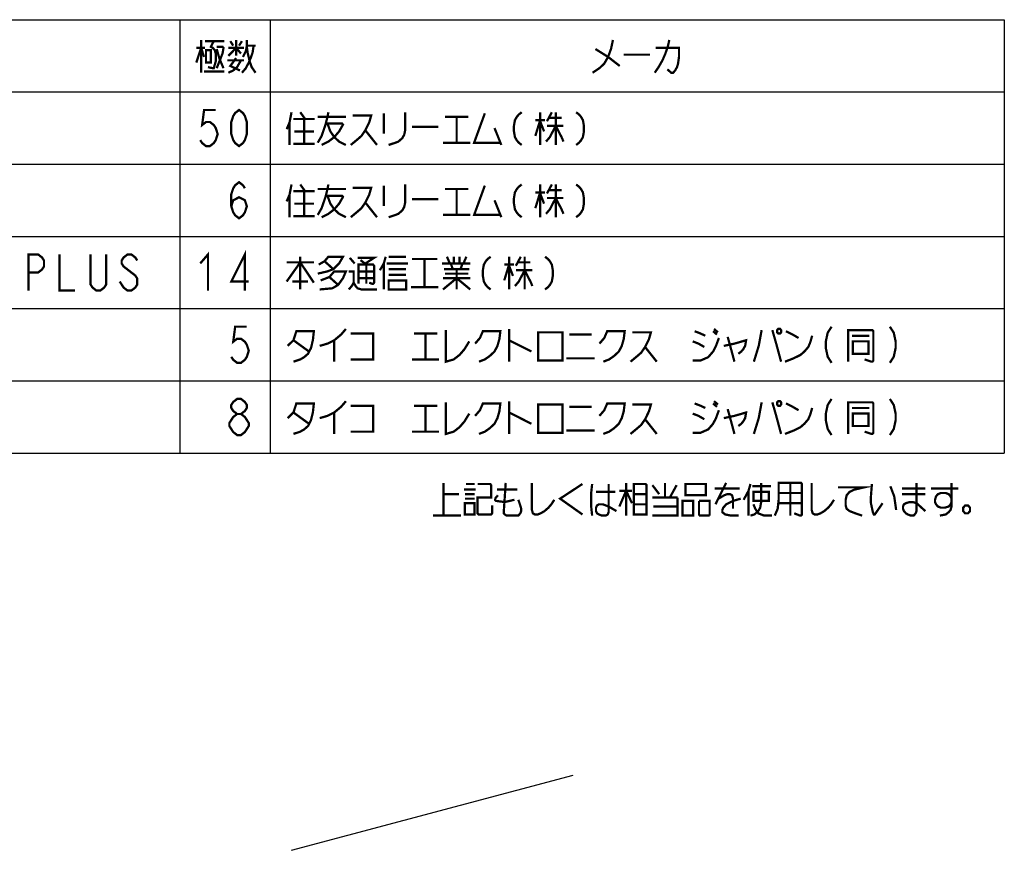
# Model space of a CAD drawing. Extents: x 90 to 1223, y 50 to 821.
# Tile 14 of 35: x 603 to 865, y 50 to 271. Entities that reach past the tile are written whole.
import ezdxf

# ---------------------------------------------------------------- set-up
doc = ezdxf.new("R2010")
doc.units = 0
doc.header["$LTSCALE"] = 69.3
doc.layers.get('0').update_dxf_attribs({"linetype": 'CONTINUOUS'})
doc.layers.add('ALL_NOTE', color=7, linetype='CONTINUOUS')

msp = doc.modelspace()

# ---------------------------------------------------------------- linework, layer by layer
at = {"color": 2, "linetype": 'CONTINUOUS'}
for p, q in [((405.509, 270.753), (864.509, 270.753)), ((645.509, 270.753), (645.509, 155.553)), ((669.509, 270.753), (669.509, 155.553)), ((864.509, 270.753), (864.509, 155.553)), ((405.509, 251.553), (864.509, 251.553)), ((405.509, 232.353), (864.509, 232.353)), ((405.509, 213.153), (864.509, 213.153)), ((405.509, 193.953), (864.509, 193.953)), ((405.509, 174.753), (864.509, 174.753)), ((405.509, 155.553), (864.509, 155.553))]:
    msp.add_line(p, q, dxfattribs=at)
at = {"color": 7, "linetype": 'CONTINUOUS'}
msp.add_line((675.2, 49.981), (749.981, 69.947), dxfattribs=at)
at = {"layer": 'ALL_NOTE', "color": 2, "linetype": 'CONTINUOUS', "const_width": 0.6}
for points in [[(649.895, 259.353), (651.185, 263.253), (651.959, 260.853)], [(651.185, 265.353), (651.185, 256.653)], [(652.217, 265.053), (657.377, 265.053)], [(654.539, 265.053), (653.766, 263.553), (654.281, 263.253), (654.797, 262.653), (655.055, 261.753), (655.055, 259.653), (654.539, 257.853), (654.281, 257.853), (652.991, 258.153)], [(658.925, 265.053), (659.699, 263.853)], [(660.473, 265.353), (660.473, 261.153)], [(661.247, 263.853), (662.021, 265.053)], [(665.118, 263.853), (664.859, 262.053), (664.343, 260.553), (663.827, 259.353), (663.053, 257.853), (662.021, 256.653)], [(662.28, 260.853), (663.053, 262.353), (663.311, 263.853), (663.311, 265.353)], [(663.311, 263.853), (665.633, 263.853)], [(760.56, 265.353), (760.043, 262.953), (759.269, 260.853), (758.237, 259.053), (756.947, 257.853), (755.141, 256.653)], [(775.523, 265.353), (775.265, 264.153), (775.007, 263.253), (774.491, 261.753), (773.717, 259.953), (773.201, 259.053), (772.685, 258.153), (771.653, 256.653)], [(649.895, 263.253), (652.217, 263.253)], [(652.475, 262.653), (652.475, 259.353), (653.766, 259.353), (653.766, 262.653), (652.475, 262.653)], [(655.313, 263.553), (656.861, 263.553), (657.119, 263.253), (656.861, 261.753), (655.313, 257.853)], [(655.313, 262.953), (656.087, 260.253), (657.119, 257.853)], [(658.409, 261.153), (660.473, 263.253), (661.763, 261.753)], [(658.409, 263.253), (662.537, 263.253)], [(663.311, 263.553), (663.569, 261.753), (664.085, 259.653), (664.601, 258.153), (665.633, 256.653)], [(755.915, 262.953), (759.269, 260.853), (762.365, 258.453)], [(763.398, 261.453), (770.363, 261.453)], [(771.911, 263.253), (778.103, 263.253), (778.103, 260.853), (777.845, 259.053), (777.587, 258.153), (777.071, 257.253), (776.555, 256.653), (776.039, 256.653), (775.007, 257.553)], [(658.151, 259.953), (662.537, 259.953)], [(658.409, 256.653), (659.699, 257.253), (660.731, 258.153), (661.763, 259.953)], [(660.473, 260.553), (658.925, 258.453), (661.505, 257.253)], [(651.959, 256.953), (657.377, 256.953)], [(655.061, 246.753), (651.965, 246.753), (651.449, 242.753), (652.481, 243.553), (653.513, 243.553), (654.545, 242.753), (655.061, 241.953), (655.577, 240.353), (655.061, 238.753), (654.545, 237.953), (653.513, 237.153), (652.481, 237.153), (651.449, 237.953), (650.934, 238.753)], [(661.253, 237.153), (660.221, 237.953), (659.705, 238.753), (659.189, 240.353), (659.189, 243.553), (659.705, 245.153), (660.221, 245.953), (661.253, 246.753), (662.286, 245.953), (662.801, 245.153), (663.317, 243.553), (663.317, 240.353), (662.801, 238.753), (662.286, 237.953), (661.253, 237.153)], [(675.186, 246.153), (674.669, 243.453), (673.895, 241.653)], [(677.507, 246.153), (678.797, 244.353)], [(684.989, 246.153), (684.731, 244.953), (684.215, 242.853), (683.183, 239.853), (682.151, 238.053)], [(699.695, 245.853), (699.695, 240.453)], [(705.371, 246.153), (705.371, 241.353), (705.114, 240.153), (704.597, 239.253), (703.565, 238.353), (702.791, 238.053), (700.985, 237.453)], [(726.528, 245.853), (723.69, 238.053), (730.655, 238.053)], [(736.331, 246.153), (735.557, 245.553), (735.042, 244.953), (734.525, 244.053), (734.267, 242.553), (734.267, 241.053), (734.525, 239.553), (735.042, 238.653), (735.557, 238.053), (736.331, 237.453)], [(741.233, 246.153), (741.233, 237.453)], [(744.329, 246.153), (743.039, 243.753)], [(745.361, 246.153), (745.361, 237.453)], [(750.78, 246.153), (751.553, 245.553), (752.069, 244.953), (752.585, 244.053), (752.843, 242.553), (752.843, 241.053), (752.585, 239.553), (752.069, 238.653), (751.553, 238.053), (750.78, 237.453)], [(674.669, 243.453), (674.669, 237.453)], [(675.701, 244.353), (681.377, 244.353)], [(678.539, 244.353), (678.539, 237.753)], [(682.151, 244.953), (689.633, 244.953)], [(684.215, 243.153), (688.601, 243.153), (688.859, 242.853), (687.827, 241.053), (686.538, 239.553), (684.989, 238.353), (683.183, 237.453)], [(684.731, 243.153), (685.505, 241.053), (686.538, 239.553), (687.827, 238.353), (689.633, 237.453)], [(691.439, 245.253), (696.341, 245.253), (695.825, 243.453), (694.793, 241.353), (693.761, 239.853), (692.729, 238.953), (690.923, 237.453)], [(715.949, 244.953), (722.141, 244.953)], [(719.045, 244.953), (719.045, 238.053)], [(739.943, 244.053), (742.523, 244.053)], [(741.233, 244.053), (739.943, 239.853)], [(741.233, 243.753), (742.265, 241.053)], [(743.556, 244.653), (746.909, 244.653)], [(675.959, 241.053), (681.119, 241.053)], [(694.793, 241.353), (697.889, 237.453)], [(707.177, 242.253), (714.143, 242.253)], [(729.107, 241.953), (730.913, 237.453)], [(745.361, 242.553), (743.813, 239.553), (742.781, 238.353)], [(743.039, 242.553), (747.425, 242.553)], [(745.361, 242.553), (746.909, 239.553), (747.425, 238.353)], [(675.701, 237.753), (681.377, 237.753)], [(715.433, 238.053), (722.657, 238.053)], [(659.189, 221.153), (659.705, 222.753), (661.253, 223.553), (662.801, 222.753), (663.317, 221.153), (662.801, 219.553), (662.286, 218.753), (661.253, 217.953), (660.221, 218.753), (659.705, 219.553), (659.189, 221.153), (659.189, 224.353), (659.705, 225.953), (660.221, 226.753), (661.253, 227.553), (662.286, 226.753), (662.801, 225.953)], [(675.186, 226.953), (674.669, 224.253), (673.895, 222.453)], [(675.701, 225.153), (681.377, 225.153)], [(677.507, 226.953), (678.797, 225.153)], [(678.539, 225.153), (678.539, 218.553)], [(684.989, 226.953), (684.731, 225.753), (684.215, 223.653), (683.183, 220.653), (682.151, 218.853)], [(682.151, 225.753), (689.633, 225.753)], [(691.439, 226.053), (696.341, 226.053), (695.825, 224.253), (694.793, 222.153), (693.761, 220.653), (692.729, 219.753), (690.923, 218.253)], [(699.695, 226.653), (699.695, 221.253)], [(705.371, 226.953), (705.371, 222.153), (705.114, 220.953), (704.597, 220.053), (703.565, 219.153), (702.791, 218.853), (700.985, 218.253)], [(715.949, 225.753), (722.141, 225.753)], [(719.045, 225.753), (719.045, 218.853)], [(726.528, 226.653), (723.69, 218.853), (730.655, 218.853)], [(736.331, 226.953), (735.557, 226.353), (735.042, 225.753), (734.525, 224.853), (734.267, 223.353), (734.267, 221.853), (734.525, 220.353), (735.042, 219.453), (735.557, 218.853), (736.331, 218.253)], [(739.943, 224.853), (742.523, 224.853)], [(741.233, 224.853), (739.943, 220.653)], [(741.233, 226.953), (741.233, 218.253)], [(744.329, 226.953), (743.039, 224.553)], [(743.556, 225.453), (746.909, 225.453)], [(745.361, 226.953), (745.361, 218.253)], [(750.78, 226.953), (751.553, 226.353), (752.069, 225.753), (752.585, 224.853), (752.843, 223.353), (752.843, 221.853), (752.585, 220.353), (752.069, 219.453), (751.553, 218.853), (750.78, 218.253)], [(674.669, 224.253), (674.669, 218.253)], [(684.215, 223.953), (688.601, 223.953), (688.859, 223.653), (687.827, 221.853), (686.538, 220.353), (684.989, 219.153), (683.183, 218.253)], [(684.731, 223.953), (685.505, 221.853), (686.538, 220.353), (687.827, 219.153), (689.633, 218.253)], [(694.793, 222.153), (697.889, 218.253)], [(707.177, 223.053), (714.143, 223.053)], [(729.107, 222.753), (730.913, 218.253)], [(741.233, 224.553), (742.265, 221.853)], [(745.361, 223.353), (743.813, 220.353), (742.781, 219.153)], [(743.039, 223.353), (747.425, 223.353)], [(745.361, 223.353), (746.909, 220.353), (747.425, 219.153)], [(675.959, 221.853), (681.119, 221.853)], [(675.701, 218.553), (681.377, 218.553)], [(715.433, 218.853), (722.657, 218.853)], [(662.801, 198.753), (662.801, 208.353), (659.189, 201.153), (663.833, 201.153)], [(605.309, 198.753), (605.309, 208.353), (607.889, 208.353), (608.921, 207.553), (609.437, 206.753), (609.437, 205.153), (608.921, 204.353), (607.889, 203.553), (605.309, 203.553)], [(613.565, 208.353), (613.565, 198.753), (617.693, 198.753)], [(625.949, 208.353), (625.949, 200.353), (625.433, 199.553), (624.401, 198.753), (623.369, 198.753), (622.337, 199.553), (621.821, 200.353), (621.821, 208.353)], [(634.205, 206.753), (633.689, 207.553), (632.657, 208.353), (631.625, 208.353), (630.593, 207.553), (630.077, 206.753), (630.077, 205.953), (630.593, 205.153), (631.625, 204.353), (632.657, 203.553), (633.689, 202.753), (634.205, 201.953), (634.205, 200.353), (633.689, 199.553), (632.657, 198.753), (631.625, 198.753), (630.593, 199.553), (630.077, 200.353), (629.561, 201.153)], [(650.934, 205.953), (652.997, 208.353), (652.997, 198.753)], [(673.895, 201.153), (677.507, 206.253), (681.119, 200.853)], [(677.507, 207.753), (677.507, 199.053)], [(682.409, 205.653), (683.957, 206.553), (684.989, 207.753), (688.859, 207.753), (687.827, 205.953), (686.279, 204.453), (684.731, 203.853), (682.151, 203.253)], [(683.957, 206.553), (686.279, 204.453)], [(690.665, 207.453), (691.955, 205.953)], [(692.729, 207.453), (697.115, 207.453), (694.793, 205.953)], [(693.503, 206.853), (695.051, 205.653)], [(700.211, 207.753), (699.695, 205.953), (698.663, 204.153)], [(700.985, 207.753), (705.629, 207.753)], [(707.177, 207.153), (713.885, 207.153)], [(710.531, 207.153), (710.531, 199.653)], [(716.466, 207.753), (717.239, 205.953)], [(718.271, 207.753), (718.271, 205.953)], [(719.819, 207.753), (719.819, 205.953)], [(721.625, 207.753), (720.851, 205.953)], [(728.075, 207.753), (727.301, 207.153), (726.785, 206.553), (726.269, 205.653), (726.011, 204.153), (726.011, 202.653), (726.269, 201.153), (726.785, 200.253), (727.301, 199.653), (728.075, 199.053)], [(732.977, 207.753), (732.977, 199.053)], [(736.073, 207.753), (734.783, 205.353)], [(737.105, 207.753), (737.105, 199.053)], [(742.523, 207.753), (743.297, 207.153), (743.813, 206.553), (744.329, 205.653), (744.587, 204.153), (744.587, 202.653), (744.329, 201.153), (743.813, 200.253), (743.297, 199.653), (742.523, 199.053)], [(673.895, 206.253), (681.119, 206.253)], [(682.925, 201.453), (685.247, 202.353), (686.538, 203.853), (689.633, 203.853), (688.859, 202.053), (687.569, 200.253), (686.021, 199.353), (682.667, 199.053)], [(690.407, 203.853), (691.697, 203.853), (691.697, 200.853), (691.181, 199.953), (690.407, 199.053)], [(692.987, 200.553), (692.987, 205.653), (696.857, 205.653), (697.115, 205.353), (697.115, 200.853), (696.857, 200.553), (696.6, 200.553), (695.825, 200.853)], [(692.987, 203.853), (697.115, 203.853)], [(695.051, 205.653), (695.051, 200.553)], [(699.695, 205.953), (699.695, 199.053)], [(700.469, 205.953), (706.145, 205.953)], [(700.985, 204.453), (705.371, 204.453), (705.629, 204.453)], [(715.175, 205.953), (722.657, 205.953)], [(715.691, 204.453), (721.883, 204.453), (722.141, 204.453)], [(717.497, 205.953), (718.013, 204.453)], [(719.045, 204.453), (719.045, 199.053)], [(720.593, 205.953), (720.077, 204.453)], [(722.141, 204.453), (722.399, 204.453)], [(731.687, 205.653), (734.267, 205.653)], [(732.977, 205.653), (731.687, 201.453)], [(732.977, 205.353), (734.009, 202.653)], [(737.105, 204.153), (735.557, 201.153), (734.525, 199.953)], [(734.783, 204.153), (739.169, 204.153)], [(735.299, 206.253), (738.653, 206.253)], [(737.105, 204.153), (738.653, 201.153), (739.169, 199.953)], [(675.443, 201.153), (679.313, 201.153), (679.571, 201.153)], [(685.247, 202.353), (687.569, 200.253)], [(692.987, 202.053), (697.115, 202.053)], [(700.985, 202.953), (705.629, 202.953)], [(700.985, 201.453), (700.985, 199.053), (705.629, 199.053), (705.629, 201.453), (700.985, 201.453)], [(715.433, 199.053), (719.045, 202.053), (722.657, 199.053)], [(715.433, 202.053), (722.657, 202.053)], [(715.949, 203.253), (722.141, 203.253)], [(691.697, 200.853), (692.213, 199.953), (692.729, 199.353), (693.761, 199.053), (697.889, 199.053)], [(706.919, 199.653), (714.143, 199.653)], [(663.317, 189.153), (660.221, 189.153), (659.705, 185.153), (660.737, 185.953), (661.769, 185.953), (662.801, 185.153), (663.317, 184.353), (663.833, 182.753), (663.317, 181.153), (662.801, 180.353), (661.769, 179.553), (660.737, 179.553), (659.705, 180.353), (659.189, 181.153)], [(682.667, 184.053), (684.731, 184.653), (686.538, 185.553), (688.343, 187.053), (689.633, 188.553)], [(716.207, 188.253), (716.207, 179.853), (718.271, 180.453), (719.819, 181.653), (721.109, 183.153), (722.399, 185.253)], [(732.977, 188.553), (732.977, 179.853)], [(787.415, 188.553), (788.447, 187.653)], [(800.057, 188.253), (799.283, 184.053), (797.993, 179.853)], [(802.895, 188.253), (803.927, 184.653), (805.217, 179.853)], [(804.443, 188.553), (804.185, 188.253), (804.185, 187.653), (804.443, 187.353), (804.96, 187.353), (805.217, 187.653), (805.217, 188.253), (804.96, 188.553), (804.443, 188.553)], [(818.633, 189.153), (817.601, 187.553), (817.085, 185.153), (817.085, 183.553), (817.601, 181.153), (818.633, 179.553)], [(823.019, 179.853), (823.019, 188.253), (829.469, 188.253), (829.727, 187.953), (829.727, 180.153), (829.469, 179.853), (829.211, 179.853), (827.405, 180.453)], [(834.113, 189.153), (835.145, 187.553), (835.661, 185.153), (835.661, 183.553), (835.145, 181.153), (834.113, 179.553)], [(674.153, 184.053), (675.701, 185.553), (676.475, 187.953), (681.119, 187.953), (680.862, 185.553), (680.345, 183.453), (679.571, 181.953), (678.539, 181.053), (677.507, 180.453), (675.701, 179.853)], [(675.701, 185.553), (679.829, 182.553)], [(686.538, 185.553), (686.538, 179.853)], [(690.923, 187.353), (696.857, 187.353), (696.857, 180.453), (690.923, 180.453)], [(707.693, 187.353), (713.885, 187.353)], [(710.79, 187.353), (710.79, 180.453)], [(723.947, 184.653), (725.237, 186.153), (726.011, 187.953), (730.655, 187.953), (730.397, 185.853), (729.881, 184.053), (729.107, 182.553), (727.817, 181.353), (726.528, 180.453), (724.979, 179.853)], [(732.977, 185.553), (738.911, 182.553)], [(740.718, 187.653), (740.718, 180.153), (747.167, 180.153), (747.167, 187.653), (740.718, 187.653)], [(748.973, 187.053), (754.907, 187.053)], [(756.971, 184.653), (758.261, 186.153), (759.035, 187.953), (763.679, 187.953), (763.421, 185.853), (762.905, 184.053), (762.132, 182.553), (760.841, 181.353), (759.551, 180.453), (758.003, 179.853)], [(765.743, 187.653), (770.646, 187.653), (770.129, 185.853), (769.097, 183.753), (768.065, 182.253), (767.033, 181.353), (765.227, 179.853)], [(781.739, 180.153), (783.803, 180.153), (785.867, 181.053), (787.157, 182.553), (787.931, 184.053), (788.705, 186.153)], [(782.255, 187.953), (783.803, 187.353), (785.093, 186.753)], [(787.157, 187.953), (788.189, 187.053)], [(789.995, 184.053), (792.833, 184.653), (795.929, 185.553), (795.671, 184.053), (795.155, 183.153), (794.639, 182.553), (793.865, 181.953)], [(791.027, 186.453), (791.543, 184.653)], [(806.249, 179.853), (808.571, 180.753), (810.377, 181.653), (811.409, 182.553), (812.441, 183.753), (812.957, 184.953), (813.474, 186.753)], [(806.507, 187.953), (808.313, 187.053), (809.861, 186.153)], [(824.051, 186.753), (828.695, 186.753)], [(769.097, 183.753), (772.193, 179.853)], [(781.739, 185.253), (783.287, 184.653), (784.835, 183.753)], [(791.543, 184.653), (792.833, 179.853)], [(824.309, 185.253), (824.309, 181.953), (828.437, 181.953), (828.437, 185.253), (824.309, 185.253)], [(707.177, 180.453), (714.401, 180.453)], [(748.199, 180.753), (755.681, 180.753)], [(660.737, 165.953), (659.705, 166.753), (659.189, 167.553), (659.189, 168.353), (659.705, 169.153), (660.737, 169.953), (661.769, 169.953), (662.801, 169.153), (663.317, 168.353), (663.317, 167.553), (662.801, 166.753), (661.769, 165.953)], [(818.633, 169.953), (817.601, 168.353), (817.085, 165.953), (817.085, 164.353), (817.601, 161.953), (818.633, 160.353)], [(834.113, 169.953), (835.145, 168.353), (835.661, 165.953), (835.661, 164.353), (835.145, 161.953), (834.113, 160.353)], [(674.153, 164.853), (675.701, 166.353), (676.475, 168.753), (681.119, 168.753), (680.862, 166.353), (680.345, 164.253), (679.571, 162.753), (678.539, 161.853), (677.507, 161.253), (675.701, 160.653)], [(682.667, 164.853), (684.731, 165.453), (686.538, 166.353), (688.343, 167.853), (689.633, 169.353)], [(690.923, 168.153), (696.857, 168.153), (696.857, 161.253), (690.923, 161.253)], [(707.693, 168.153), (713.885, 168.153)], [(710.79, 168.153), (710.79, 161.253)], [(716.207, 169.053), (716.207, 160.653), (718.271, 161.253), (719.819, 162.453), (721.109, 163.953), (722.399, 166.053)], [(723.947, 165.453), (725.237, 166.953), (726.011, 168.753), (730.655, 168.753), (730.397, 166.653), (729.881, 164.853), (729.107, 163.353), (727.817, 162.153), (726.528, 161.253), (724.979, 160.653)], [(732.977, 169.353), (732.977, 160.653)], [(740.718, 168.453), (740.718, 160.953), (747.167, 160.953), (747.167, 168.453), (740.718, 168.453)], [(748.973, 167.853), (754.907, 167.853)], [(756.971, 165.453), (758.261, 166.953), (759.035, 168.753), (763.679, 168.753), (763.421, 166.653), (762.905, 164.853), (762.132, 163.353), (760.841, 162.153), (759.551, 161.253), (758.003, 160.653)], [(765.743, 168.453), (770.646, 168.453), (770.129, 166.653), (769.097, 164.553), (768.065, 163.053), (767.033, 162.153), (765.227, 160.653)], [(782.255, 168.753), (783.803, 168.153), (785.093, 167.553)], [(787.157, 168.753), (788.189, 167.853)], [(787.415, 169.353), (788.447, 168.453)], [(791.027, 167.253), (791.543, 165.453)], [(800.057, 169.053), (799.283, 164.853), (797.993, 160.653)], [(802.895, 169.053), (803.927, 165.453), (805.217, 160.653)], [(804.443, 169.353), (804.185, 169.053), (804.185, 168.453), (804.443, 168.153), (804.96, 168.153), (805.217, 168.453), (805.217, 169.053), (804.96, 169.353), (804.443, 169.353)], [(806.249, 160.653), (808.571, 161.553), (810.377, 162.453), (811.409, 163.353), (812.441, 164.553), (812.957, 165.753), (813.474, 167.553)], [(806.507, 168.753), (808.313, 167.853), (809.861, 166.953)], [(823.019, 160.653), (823.019, 169.053), (829.469, 169.053), (829.727, 168.753), (829.727, 160.953), (829.469, 160.653), (829.211, 160.653), (827.405, 161.253)], [(824.051, 167.553), (828.695, 167.553)], [(660.737, 160.353), (659.705, 161.153), (659.189, 161.953), (658.673, 162.753), (658.673, 163.553), (659.189, 164.353), (659.705, 165.153), (660.737, 165.953), (661.769, 165.953), (662.801, 165.153), (663.317, 164.353), (663.833, 163.553), (663.833, 162.753), (663.317, 161.953), (662.801, 161.153), (661.769, 160.353), (660.737, 160.353)], [(675.701, 166.353), (679.829, 163.353)], [(686.538, 166.353), (686.538, 160.653)], [(732.977, 166.353), (738.911, 163.353)], [(769.097, 164.553), (772.193, 160.653)], [(781.739, 160.953), (783.803, 160.953), (785.867, 161.853), (787.157, 163.353), (787.931, 164.853), (788.705, 166.953)], [(781.739, 166.053), (783.287, 165.453), (784.835, 164.553)], [(789.995, 164.853), (792.833, 165.453), (795.929, 166.353), (795.671, 164.853), (795.155, 163.953), (794.639, 163.353), (793.865, 162.753)], [(791.543, 165.453), (792.833, 160.653)], [(824.309, 166.053), (824.309, 162.753), (828.437, 162.753), (828.437, 166.053), (824.309, 166.053)], [(707.177, 161.253), (714.401, 161.253)], [(748.199, 161.553), (755.681, 161.553)], [(715.562, 138.948), (715.562, 147.648)], [(721.496, 147.348), (723.818, 147.348)], [(724.592, 147.348), (727.946, 147.348), (728.204, 147.048), (728.204, 143.748), (724.592, 143.748), (724.592, 139.548), (724.85, 139.248), (728.204, 139.248), (728.462, 139.548), (728.462, 141.648)], [(732.074, 147.648), (731.558, 139.848), (731.558, 139.548), (731.816, 139.248), (732.332, 138.948), (735.428, 138.948), (735.944, 139.548), (736.202, 140.148), (736.202, 140.748), (735.944, 141.648), (735.428, 143.148)], [(739.04, 147.648), (739.04, 140.448), (739.298, 139.548), (739.814, 139.248), (740.588, 139.248), (741.362, 139.548), (742.394, 140.148), (743.426, 141.048), (744.2, 141.948), (744.974, 143.148)], [(752.456, 147.348), (746.522, 143.448), (752.456, 139.248)], [(755.036, 147.348), (754.778, 144.948), (754.778, 141.348), (755.036, 138.948)], [(759.422, 147.348), (759.422, 139.848), (759.164, 139.248), (758.648, 138.948), (757.616, 138.948), (756.842, 139.248), (756.326, 139.548), (756.068, 140.148), (756.068, 141.048), (756.326, 141.648), (756.842, 141.948), (757.874, 141.948), (758.648, 141.648), (759.422, 141.348), (761.486, 140.148)], [(764.066, 147.648), (764.066, 138.948)], [(766.13, 147.348), (766.13, 139.248), (769.484, 139.248), (769.484, 147.048), (769.226, 147.348), (766.13, 147.348)], [(771.032, 147.048), (772.838, 144.648)], [(774.386, 143.748), (774.386, 147.648)], [(775.676, 143.748), (777.482, 147.048)], [(779.804, 147.348), (779.804, 144.348), (785.222, 144.348), (785.222, 147.348), (779.804, 147.348)], [(790.64, 147.648), (787.802, 141.948)], [(797.09, 147.348), (796.574, 145.548), (795.284, 143.148)], [(799.928, 147.648), (799.928, 142.548), (799.67, 141.048), (799.154, 140.148), (798.122, 139.248), (797.09, 138.948)], [(797.606, 146.748), (802.508, 146.748)], [(803.54, 138.948), (804.314, 140.748), (804.572, 143.148), (804.572, 147.648), (810.506, 147.648), (810.764, 147.348), (810.764, 139.248), (810.506, 138.948), (810.248, 138.948), (808.7, 139.548)], [(807.668, 147.648), (807.668, 138.948)], [(813.344, 147.648), (813.344, 140.448), (813.602, 139.548), (814.118, 139.248), (814.892, 139.248), (815.666, 139.548), (816.698, 140.148), (817.73, 141.048), (818.504, 141.948), (819.278, 143.148)], [(820.31, 146.448), (827.276, 146.448), (824.696, 145.848), (823.406, 145.248), (822.632, 144.348), (822.374, 143.148), (822.374, 141.648), (822.632, 140.748), (823.406, 140.148), (824.954, 139.548), (826.76, 138.948)], [(829.34, 147.348), (829.082, 144.048), (829.082, 142.248), (829.598, 139.848), (829.856, 139.248), (830.114, 139.248), (832.178, 142.248)], [(834.242, 146.748), (835.274, 144.048), (835.79, 140.448)], [(841.208, 147.648), (841.208, 140.148), (840.95, 139.548), (840.434, 138.948), (839.66, 138.948), (838.886, 139.248), (838.37, 139.548), (837.854, 140.148), (837.596, 140.748), (837.596, 141.348), (837.854, 141.948), (838.37, 142.248), (839.402, 142.548), (840.176, 142.548), (841.208, 142.248), (843.53, 140.148)], [(850.496, 147.648), (850.496, 141.348), (850.238, 140.448), (849.722, 139.848), (848.948, 139.248), (847.4, 138.948)], [(715.562, 144.648), (719.69, 144.648)], [(720.98, 145.848), (724.076, 145.848)], [(721.238, 144.648), (723.818, 144.648)], [(730.01, 144.348), (729.236, 143.448)], [(729.752, 145.848), (735.17, 145.848)], [(756.068, 145.248), (761.228, 145.248)], [(762.26, 141.348), (764.066, 145.548), (765.614, 142.248)], [(762.26, 145.548), (765.614, 145.548)], [(766.13, 144.648), (769.484, 144.648)], [(771.032, 143.748), (777.74, 143.748)], [(777.74, 143.748), (777.74, 138.948), (771.032, 138.948)], [(787.544, 146.148), (794.252, 146.148)], [(788.576, 143.448), (790.124, 144.348), (790.898, 144.648), (791.672, 144.648), (792.188, 144.348), (792.446, 143.448), (792.446, 140.748)], [(796.574, 145.548), (796.574, 138.948)], [(797.864, 145.248), (801.992, 145.248), (801.992, 142.848), (797.864, 142.848), (797.864, 145.248)], [(804.572, 144.948), (810.764, 144.948)], [(837.338, 146.148), (843.53, 146.148)], [(837.338, 144.648), (843.53, 144.648)], [(845.078, 146.148), (852.302, 146.148)], [(850.496, 142.548), (850.238, 141.948), (849.722, 141.348), (848.69, 141.048), (847.658, 141.048), (846.884, 141.348), (846.368, 141.948), (846.11, 142.548), (846.11, 143.148), (846.368, 144.048), (846.884, 144.648), (847.658, 144.948), (848.948, 144.948), (849.722, 144.648), (850.238, 144.048), (850.496, 143.448)], [(721.238, 143.448), (723.818, 143.448)], [(721.238, 139.248), (723.818, 139.248), (723.818, 142.248), (721.238, 142.248), (721.238, 139.248)], [(729.236, 143.448), (729.236, 143.148), (729.494, 142.848), (731.816, 142.548), (734.396, 143.148)], [(766.13, 141.948), (769.484, 141.948)], [(771.29, 141.348), (777.74, 141.348)], [(779.03, 142.848), (779.03, 138.948), (781.868, 138.948), (781.868, 142.848), (779.03, 142.848)], [(783.416, 142.848), (783.416, 138.948)], [(786.254, 138.948), (786.254, 142.848), (783.416, 142.848)], [(794.51, 143.448), (792.446, 142.848), (790.64, 141.948), (789.866, 141.048), (789.608, 140.448), (789.608, 139.848), (790.382, 139.248), (791.93, 138.948), (793.994, 138.948)], [(797.864, 141.948), (798.38, 140.748), (799.154, 139.548), (800.702, 138.948), (802.766, 138.948)], [(804.572, 142.248), (810.764, 142.248)], [(854.882, 141.648), (854.108, 141.648), (853.592, 141.048), (853.592, 140.148), (854.108, 139.548), (854.882, 139.548), (855.398, 140.148), (855.398, 141.048), (854.882, 141.648)], [(712.724, 138.948), (720.206, 138.948)], [(783.416, 138.948), (786.254, 138.948)]]:
    msp.add_lwpolyline(points, dxfattribs=at)

doc.saveas('drawing.dxf')
